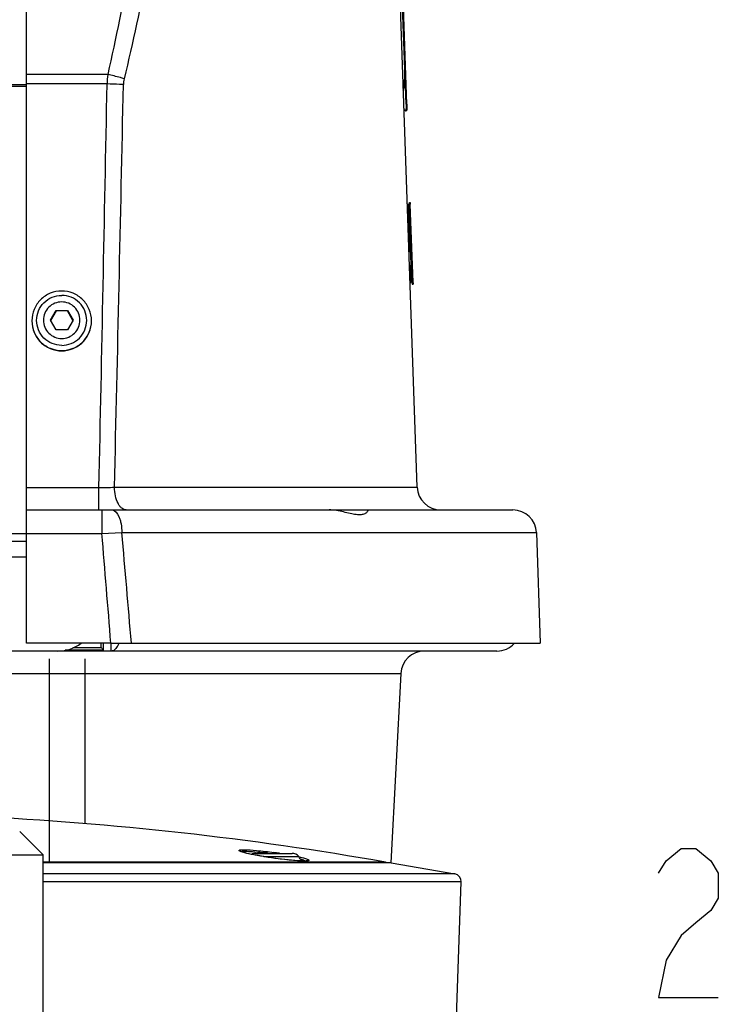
# Model space of a CAD drawing. Header units: millimetres. Extents: x 0 to 3360, y 0 to 2376.
# Tile 103 of 144: x 2934 to 3023, y 1051 to 1177. Entities that reach past the tile are written whole.
import ezdxf

# ---------------------------------------------------------------- set-up
doc = ezdxf.new("R2010")
doc.units = ezdxf.units.MM
doc.header["$LTSCALE"] = 184.8
doc.layers.get('0').update_dxf_attribs({"linetype": 'CONTINUOUS'})
for name, color, linetype in [('1_DESIGN', 7, 'CONTINUOUS'), ('2_SERVICE', 7, 'CONTINUOUS'), ('ASSY', 7, 'CONTINUOUS'), ('CHAMFER', 7, 'CONTINUOUS'), ('DRAFT', 7, 'CONTINUOUS'), ('DRIV_DIM', 7, 'CONTINUOUS'), ('ROUND', 7, 'CONTINUOUS')]:
    doc.layers.add(name, color=color, linetype=linetype)

msp = doc.modelspace()

# ---------------------------------------------------------------- linework, layer by layer
at = {"color": 7, "linetype": 'CONTINUOUS'}
for p, q in [((2934.56189, 1168.33671), (2934.56189, 1287.02288)), ((2982.94535, 1165.76726), (2981.60944, 1204.02288)), ((2983.04541, 1165.76726), (2981.7095, 1204.02288)), ((2982.94535, 1165.76726), (2982.94543, 1165.76514)), ((2982.85962, 1164.9184), (2982.9597, 1164.9184)), ((2983.17578, 1153.02288), (2983.36265, 1153.02288)), ((2983.7396, 1143.02288), (2983.38281, 1153.24012)), ((2983.38281, 1153.24012), (2983.48287, 1153.24012)), ((2983.3904, 1153.02288), (2983.49046, 1153.02288)), ((2983.48287, 1153.24012), (2983.49034, 1153.02637)), ((2983.83966, 1143.02288), (2983.49046, 1153.02288)), ((2983.29656, 1152.28984), (2983.29243, 1152.37923)), ((2983.40469, 1152.29478), (2983.40244, 1152.39028)), ((2983.42263, 1151.6158), (2983.41561, 1151.86764)), ((2983.42746, 1151.45063), (2983.42263, 1151.6158)), ((2983.4308, 1151.33953), (2983.42746, 1151.45063)), ((2983.31814, 1150.40247), (2983.30663, 1150.64677)), ((2983.34624, 1151.20719), (2983.3454, 1151.2257)), ((2983.35004, 1151.12391), (2983.34624, 1151.20719)), ((2983.37484, 1150.57796), (2983.37159, 1150.64974)), ((2983.40072, 1150.00428), (2983.39431, 1150.14678)), ((2983.43408, 1151.23264), (2983.4308, 1151.33953)), ((2983.43465, 1151.2142), (2983.43408, 1151.23264)), ((2983.43729, 1151.1302), (2983.43465, 1151.2142)), ((2983.44009, 1151.04214), (2983.43729, 1151.1302)), ((2983.45032, 1150.73023), (2983.44009, 1151.04214)), ((2983.45533, 1150.58235), (2983.45032, 1150.73023)), ((2983.45298, 1151.23062), (2983.55304, 1151.23062)), ((2983.46132, 1150.40916), (2983.45533, 1150.58235)), ((2983.47066, 1150.14632), (2983.46132, 1150.40916)), ((2983.47269, 1150.09048), (2983.47066, 1150.14632)), ((2983.44349, 1149.04763), (2983.43644, 1149.20611)), ((2983.47591, 1150.00285), (2983.47269, 1150.09048)), ((2983.49659, 1149.46598), (2983.49517, 1149.5016)), ((2983.50623, 1149.23039), (2983.49659, 1149.46598)), ((2983.50698, 1149.21259), (2983.50623, 1149.23039)), ((2983.50747, 1149.20084), (2983.50698, 1149.21259)), ((2983.51058, 1149.12694), (2983.50747, 1149.20084)), ((2983.51724, 1148.97166), (2983.51058, 1149.12694)), ((2983.52798, 1148.72843), (2983.51724, 1148.97166)), ((2983.42491, 1148.10824), (2983.41739, 1148.27143)), ((2983.4324, 1147.94539), (2983.42491, 1148.10824)), ((2983.43838, 1147.81504), (2983.4324, 1147.94539)), ((2983.49776, 1147.81791), (2983.49224, 1147.94389)), ((2983.53853, 1148.49716), (2983.52798, 1148.72843)), ((2983.55315, 1148.01916), (2983.55153, 1148.10973)), ((2983.55504, 1147.9202), (2983.55315, 1148.01916)), ((2983.55735, 1147.80824), (2983.55504, 1147.9202)), ((2983.56021, 1147.67933), (2983.55735, 1147.80824)), ((2983.47929, 1146.91969), (2983.38697, 1146.91969)), ((2983.51782, 1147.35874), (2983.5152, 1147.41895)), ((2983.52229, 1147.25608), (2983.51782, 1147.35874)), ((2983.52338, 1147.23094), (2983.52229, 1147.25608)), ((2983.52857, 1147.11147), (2983.52338, 1147.23094)), ((2983.54162, 1146.81061), (2983.53678, 1146.92221)), ((2983.56821, 1147.36096), (2983.56652, 1147.42421)), ((2983.57094, 1147.2615), (2983.56821, 1147.36096)), ((2983.57164, 1147.2363), (2983.57094, 1147.2615)), ((2983.5746, 1147.13173), (2983.57164, 1147.2363)), ((2983.57518, 1147.11175), (2983.5746, 1147.13173)), ((2983.58212, 1146.87781), (2983.57518, 1147.11175)), ((2983.58406, 1146.81437), (2983.58212, 1146.87781)), ((2983.59064, 1146.60546), (2983.58406, 1146.81437)), ((2983.59306, 1146.53036), (2983.59064, 1146.60546)), ((2983.60596, 1146.14516), (2983.59306, 1146.53036)), ((2983.56007, 1145.12743), (2983.42422, 1145.12743)), ((2983.57557, 1146.0221), (2983.57056, 1146.13901)), ((2983.61017, 1146.02356), (2983.60596, 1146.14516)), ((2983.61778, 1145.80831), (2983.61017, 1146.02356)), ((2983.62167, 1145.70015), (2983.61778, 1145.80831)), ((2983.6333, 1145.38451), (2983.62167, 1145.70015)), ((2983.63546, 1145.3271), (2983.6333, 1145.38451)), ((2983.64497, 1145.07957), (2983.63546, 1145.3271)), ((2983.57351, 1144.8269), (2983.56932, 1144.92071)), ((2983.57423, 1144.81056), (2983.57351, 1144.8269)), ((2983.60692, 1144.07522), (2983.60027, 1144.22542)), ((2983.62699, 1144.81302), (2983.62234, 1144.92319)), ((2983.65492, 1144.82917), (2983.64497, 1145.07957)), ((2983.65468, 1144.15432), (2983.65178, 1144.2236)), ((2983.65556, 1144.81335), (2983.65492, 1144.82917)), ((2983.65652, 1144.78985), (2983.65556, 1144.81335)), ((2983.66773, 1144.51918), (2983.65652, 1144.78985)), ((2983.67844, 1144.2705), (2983.66773, 1144.51918)), ((2983.68845, 1144.04586), (2983.67844, 1144.2705)), ((2983.69772, 1143.84433), (2983.68845, 1144.04586)), ((2983.46545, 1143.02288), (2983.56556, 1143.02288)), ((2983.65328, 1143.02288), (2983.64749, 1143.15481)), ((2983.65328, 1143.02288), (2983.83966, 1143.02288)), ((2983.7017, 1143.02288), (2983.69616, 1143.15702)), ((2983.74082, 1142.98811), (2983.74695, 1142.81242)), ((2983.74695, 1142.81242), (2983.84701, 1142.81242)), ((2983.84091, 1142.98733), (2983.84701, 1142.81242)), ((2945.46616, 1114.02288), (2978.05051, 1114.02288)), ((2978.06189, 1114.02288), (2996.57117, 1114.02288)), ((2978.06189, 1113.90779), (2978.06189, 1114.01586)), ((2945.33281, 1097.02288), (2934.56189, 1097.02288)), ((2936.71189, 1047.02288), (2936.71189, 1070.02288)), ((2981.06189, 1069.02288), (2936.71189, 1069.02288)), ((2981.06189, 1069.02288), (2989.15073, 1067.5966))]:
    msp.add_line(p, q, dxfattribs=at)
at = {"color": 9, "linetype": 'CONTINUOUS'}
for p, q in [((2944.93438, 1169.54984), (2934.56189, 1169.54984)), ((2944.84766, 1168.33671), (2934.56189, 1168.33671))]:
    msp.add_line(p, q, dxfattribs=at)
at = {"color": 7, "linetype": 'CONTINUOUS'}
for centre, radius, start, end in [((3126.86411, 1155.74819), 143.50098, 181.3789784, 181.5495794), ((3151.30755, 1156.19934), 167.94599, 182.114449, 182.2855805), ((3063.33341, 1149.52349), 79.79451, 181.3242989, 181.5075399), ((2908.06189, 657.89869), 417.51086, 80.0300642, 87.2540179)]:
    msp.add_arc(centre, radius, start, end, dxfattribs=at)
for centre, major_axis, ratio, start_param, end_param in [((2485.06189, 1115.40188), (0, 972.35208), 0.512661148, -1.536472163, -1.532095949), ((2485.06189, 1064.74365), (0, 975.79478), 0.512661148, -1.480865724, -1.480203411), ((2485.06189, 1064.73036), (0, 975.99041), 0.512661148, -1.480870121, -1.480207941), ((2485.06189, 1064.74365), (0, 975.79478), 0.512661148, 4.801132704, 4.802227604), ((2485.06189, 1064.73036), (0, 975.99041), 0.512661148, -1.481407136, -1.480957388), ((2485.06189, 1102.5634), (0, 1034.67134), 0.48206963, -1.527913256, -1.52430746), ((2485.06189, 1044.93212), (0, 1062.04561), 0.471478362, 4.809845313, 4.811861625), ((2485.06189, 1064.74365), (0, 975.79478), 0.512661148, -1.482645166, -1.482157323), ((2485.06189, 1064.74365), (0, 975.79478), 0.512661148, 4.800022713, 4.800466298), ((2485.06189, 1064.74365), (0, 975.79478), 0.512661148, -1.484130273, -1.48330919), ((2485.06189, 1064.74365), (0, 975.79478), 0.512661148, 4.797756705, 4.798892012), ((2485.06189, 1044.93212), (0, 1062.04561), 0.471478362, 4.808566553, 4.809413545), ((2485.06189, 1064.74365), (0, 975.79478), 0.512661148, -1.485968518, -1.485558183), ((2485.06189, 1064.74365), (0, 975.79478), 0.512661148, -1.486479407, -1.486284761), ((2485.06189, 1064.74365), (0, 975.79478), 0.512661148, 4.795900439, 4.796591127), ((2485.06189, 1100.94637), (0, 1048.3158), 0.47581607, -1.530648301, -1.528639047), ((2485.06189, 1100.93094), (0, 1048.52666), 0.47581607, -1.530641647, -1.528632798), ((2485.06189, 1046.55378), (0, 1052.28979), 0.475819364, -1.477180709, -1.476983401), ((2485.06189, 1064.74365), (0, 975.79478), 0.512661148, 4.794650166, 4.795780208), ((2485.06189, 1046.55378), (0, 1052.28979), 0.475819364, 4.805340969, 4.805899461), ((2485.06189, 1046.55378), (0, 1052.28979), 0.475819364, 4.804319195, 4.805197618), ((2485.06189, 1064.74365), (0, 975.79478), 0.512661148, 4.793930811, 4.794536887), ((2485.06189, 1064.74365), (0, 975.79478), 0.512661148, 4.792834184, 4.793859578)]:
    msp.add_ellipse(centre, major_axis=major_axis, ratio=ratio, start_param=start_param, end_param=end_param, dxfattribs=at)
for points, knots in [([(2982.6019, 1167.55506), (2982.66173, 1167.70388), (2982.73339, 1168.11673), (2982.78563, 1168.88273), (2982.79183, 1169.96078), (2982.77019, 1170.7834), (2982.75387, 1171.25063)], [0, 0, 0, 0, 0.12966579, 0.334540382, 0.62205557, 1, 1, 1, 1]), ([(2982.94543, 1165.76514), (2982.95107, 1165.60295), (2982.95437, 1165.34931), (2982.94305, 1165.09187), (2982.91957, 1165.0024)], [0, 0, 0, 0, 0.636955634, 1, 1, 1, 1]), ([(2983.04541, 1165.76726), (2983.04986, 1165.63981), (2983.05724, 1165.42627), (2983.04178, 1165.15287), (2983.03124, 1165.00071), (2982.98293, 1164.9184), (2982.9597, 1164.9184)], [0, 0, 0, 0, 0.438595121, 0.741117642, 0.920108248, 1, 1, 1, 1]), ([(2982.85962, 1164.9184), (2982.82689, 1164.9184), (2982.75365, 1165.01482), (2982.71224, 1165.09625), (2982.68327, 1165.15788)], [0, 0, 0, 0, 0.324552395, 1, 1, 1, 1]), ([(2982.91957, 1165.0024), (2982.91627, 1164.98983), (2982.90727, 1164.95796), (2982.88195, 1164.9184), (2982.85962, 1164.9184)], [0, 0, 0, 0, 0.367851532, 1, 1, 1, 1]), ([(2978.06189, 1113.90779), (2978.06189, 1113.83601), (2977.94634, 1113.66486), (2977.65295, 1113.48123), (2977.17104, 1113.37012), (2976.54313, 1113.40656), (2975.80449, 1113.56218), (2974.67608, 1113.84859), (2973.77022, 1114.02288), (2973.14786, 1114.02288)], [0, 0, 0, 0, 0.041692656, 0.108096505, 0.200814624, 0.32253086, 0.470977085, 0.638534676, 1, 1, 1, 1]), ([(2978.05051, 1114.02288), (2978.05342, 1114.02288), (2978.05886, 1114.0228), (2978.06189, 1114.01783), (2978.06189, 1114.01586)], [0, 0, 0, 0, 0.595905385, 1, 1, 1, 1])]:
    msp.add_open_spline(points, degree=3, knots=knots, dxfattribs=at)
at = {"layer": '1_DESIGN', "color": 7, "linetype": 'CONTINUOUS'}
for p, q in [((2937.61852, 1138.21728), (2938.3402, 1139.46556)), ((2938.3402, 1139.39753), (2937.63818, 1138.18326)), ((2938.3402, 1139.46556), (2938.3402, 1139.39753)), ((2938.3402, 1139.46556), (2939.78358, 1139.46556)), ((2939.78358, 1139.39753), (2938.3402, 1139.39753)), ((2939.78358, 1139.46556), (2939.78358, 1139.39753)), ((2939.78358, 1139.46556), (2940.50527, 1138.21728)), ((2940.4856, 1138.18326), (2939.78358, 1139.39753)), ((2938.3402, 1136.96899), (2937.61852, 1138.21728)), ((2940.50527, 1138.21728), (2939.78358, 1136.96899)), ((2939.78358, 1136.96899), (2938.3402, 1136.96899)), ((2963.75226, 1070.22288), (2968.41889, 1070.22288))]:
    msp.add_line(p, q, dxfattribs=at)
at = {"layer": '1_DESIGN', "color": 9, "linetype": 'CONTINUOUS'}
msp.add_line((2964.81028, 1069.80761), (2969.27983, 1069.80761), dxfattribs=at)
at = {"layer": '1_DESIGN', "color": 7, "linetype": 'CONTINUOUS'}
for centre, radius, start, end in [((2963.75226, 1069.12288), 1.1, 90, 117.3585453), ((2968.41893, 1069.12288), 1.1, 38.4975467, 90), ((2966.08559, 1067.26702), 4.08138, 29.1479791, 38.4975467)]:
    msp.add_arc(centre, radius, start, end, dxfattribs=at)
for points, knots in [([(2939.06189, 1141.93531), (2938.56769, 1141.93531), (2937.56867, 1141.73792), (2936.30562, 1140.8936), (2935.45974, 1139.63226), (2935.26189, 1138.63409), (2935.26189, 1138.14052)], [0, 0, 0, 0, 0.250158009, 0.500223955, 0.750158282, 1, 1, 1, 1]), ([(2942.86189, 1138.14052), (2942.86189, 1138.63409), (2942.66405, 1139.63226), (2941.81816, 1140.8936), (2940.55511, 1141.73792), (2939.55609, 1141.93531), (2939.06189, 1141.93531)], [0, 0, 0, 0, 0.249841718, 0.499776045, 0.749841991, 1, 1, 1, 1]), ([(2935.26189, 1138.14052), (2935.26189, 1137.64694), (2935.45974, 1136.64878), (2936.30562, 1135.38743), (2937.56867, 1134.54311), (2938.56769, 1134.34572), (2939.06189, 1134.34572)], [0, 0, 0, 0, 0.249841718, 0.499776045, 0.749841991, 1, 1, 1, 1]), ([(2939.06189, 1134.34572), (2939.55609, 1134.34572), (2940.55511, 1134.54311), (2941.81816, 1135.38743), (2942.66405, 1136.64878), (2942.86189, 1137.64694), (2942.86189, 1138.14052)], [0, 0, 0, 0, 0.250158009, 0.500223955, 0.750158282, 1, 1, 1, 1])]:
    msp.add_open_spline(points, degree=3, knots=knots, dxfattribs=at)
at = {"layer": '1_DESIGN', "color": 9, "linetype": 'CONTINUOUS'}
for points, knots in [([(2939.06189, 1135.00569), (2938.64647, 1135.00569), (2937.80672, 1135.17171), (2936.745, 1135.881), (2936.03397, 1136.94283), (2935.78452, 1138.19554), (2936.03397, 1139.44826), (2936.745, 1140.51008), (2937.80672, 1141.21937), (2938.64647, 1141.3854), (2939.06189, 1141.3854)], [0, 0, 0, 0, 0.125078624, 0.250111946, 0.375079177, 0.5, 0.624920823, 0.749888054, 0.874921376, 1, 1, 1, 1]), ([(2939.06189, 1135.00569), (2939.47731, 1135.00569), (2940.31707, 1135.17171), (2941.37878, 1135.881), (2942.08981, 1136.94283), (2942.33926, 1138.19554), (2942.08981, 1139.44826), (2941.37878, 1140.51008), (2940.31707, 1141.21937), (2939.47731, 1141.3854), (2939.06189, 1141.3854)], [0, 0, 0, 0, 0.125078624, 0.250111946, 0.375079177, 0.5, 0.624920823, 0.749888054, 0.874921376, 1, 1, 1, 1]), ([(2939.06189, 1140.54741), (2938.75844, 1140.54741), (2938.14501, 1140.42613), (2937.36944, 1139.90801), (2936.85004, 1139.13237), (2936.66784, 1138.21728), (2936.85004, 1137.30219), (2937.36944, 1136.52654), (2938.14501, 1136.00842), (2938.75844, 1135.88714), (2939.06189, 1135.88714)], [0, 0, 0, 0, 0.125078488, 0.250111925, 0.375079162, 0.5, 0.624920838, 0.749888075, 0.874921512, 1, 1, 1, 1]), ([(2939.06189, 1135.88714), (2939.36535, 1135.88714), (2939.97878, 1136.00842), (2940.75434, 1136.52654), (2941.27374, 1137.30219), (2941.45595, 1138.21728), (2941.27374, 1139.13237), (2940.75434, 1139.90801), (2939.97878, 1140.42613), (2939.36535, 1140.54741), (2939.06189, 1140.54741)], [0, 0, 0, 0, 0.125078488, 0.250111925, 0.375079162, 0.5, 0.624920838, 0.749888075, 0.874921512, 1, 1, 1, 1])]:
    msp.add_open_spline(points, degree=3, knots=knots, dxfattribs=at)
at = {"layer": '2_SERVICE', "color": 40, "linetype": 'CONTINUOUS'}
for p, q in [((2937.50676, 1069.02288), (2937.50676, 1095.02288)), ((2942.06189, 1074.02285), (2942.06189, 1095.02288))]:
    msp.add_line(p, q, dxfattribs=at)
at = {"layer": 'ASSY', "color": 7, "linetype": 'CONTINUOUS'}
for points, knots in [([(2935.2619, 1138.10214), (2935.2619, 1137.60856), (2935.45974, 1136.6104), (2936.30562, 1135.34905), (2937.56867, 1134.50473), (2938.56769, 1134.30734), (2939.06189, 1134.30734)], [0, 0, 0, 0, 0.2498415, 0.499775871, 0.749841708, 1, 1, 1, 1]), ([(2939.06189, 1134.30734), (2939.55609, 1134.30734), (2940.55511, 1134.50473), (2941.81817, 1135.34905), (2942.66405, 1136.6104), (2942.86189, 1137.60856), (2942.86189, 1138.10214)], [0, 0, 0, 0, 0.250158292, 0.500224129, 0.7501585, 1, 1, 1, 1])]:
    msp.add_open_spline(points, degree=3, knots=knots, dxfattribs=at)
at = {"layer": 'CHAMFER', "color": 7, "linetype": 'CONTINUOUS'}
for p, q in [((2944.15474, 1096.4152), (2940.46332, 1096.4152)), ((2944.06189, 1097.02288), (2944.06189, 1096.51489)), ((2944.36189, 1097.02288), (2944.36189, 1096.12545)), ((2944.36189, 1096.12545), (2939.51492, 1096.12545)), ((2933.71189, 1073.02288), (2936.71189, 1070.02288)), ((2879.41189, 1070.02288), (2936.71189, 1070.02288))]:
    msp.add_line(p, q, dxfattribs=at)
msp.add_arc((2982.76729, 1132.4694), 52.82835, 222.8898615, 223.0376158, dxfattribs=at)
msp.add_open_spline([(2944.15474, 1096.4152), (2944.22008, 1096.31607), (2944.28964, 1096.21966), (2944.36189, 1096.12545)], degree=3, dxfattribs=at)
at = {"layer": 'DRAFT', "color": 7, "linetype": 'CONTINUOUS'}
msp.add_line((2987.37177, 991.98798), (2989.97648, 1066.57689), dxfattribs=at)
at = {"layer": 'DRIV_DIM', "color": 2, "linetype": 'CONTINUOUS'}
msp.add_lwpolyline([(3015.14534, 1067.68446), (3016.09526, 1069.26776), (3017.99531, 1070.85107), (3019.89536, 1070.85107), (3021.79541, 1069.26776), (3022.74533, 1067.68446), (3022.74533, 1064.51774), (3021.79541, 1062.93444), (3019.89536, 1061.35113), (3017.99531, 1059.76772), (3016.09526, 1056.60111), (3015.14534, 1051.85109), (3022.74533, 1051.85109)], dxfattribs=at)
at = {"layer": 'ROUND', "color": 7, "linetype": 'CONTINUOUS'}
for p, q in [((2984.36713, 1116.91818), (2978.66387, 1280.23834)), ((2934.56189, 1097.02288), (2934.56189, 1168.33671)), ((2934.56189, 1114.02288), (2945.46616, 1114.02288)), ((2928.06189, 1110.02288), (2934.56189, 1110.02288)), ((2999.56934, 1111.12758), (3000.06189, 1097.02288)), ((2945.33281, 1097.02288), (3000.06189, 1097.02288)), ((2994.52944, 1096.02288), (2926.06189, 1096.02288)), ((2982.284, 1093.17989), (2981.01811, 1069.02517)), ((2970.0094, 1069.24778), (2969.93943, 1069.24739)), ((2970.13245, 1069.25078), (2970.0094, 1069.24778))]:
    msp.add_line(p, q, dxfattribs=at)
at = {"layer": 'ROUND', "color": 9, "linetype": 'CONTINUOUS'}
for p, q in [((2927.15502, 1168.04532), (2934.56189, 1168.04532)), ((2927.35364, 1168.28795), (2934.56189, 1168.28795)), ((2934.56189, 1116.86587), (2943.81212, 1116.86587)), ((2943.81212, 1114.02288), (2943.81212, 1116.86587)), ((2945.79136, 1116.91818), (2984.36713, 1116.91818)), ((2944.19047, 1114.02288), (2944.19047, 1111.02288)), ((2934.56189, 1110.97054), (2928.06189, 1110.97054)), ((2934.56189, 1111.02288), (2944.19047, 1111.02288)), ((2944.19047, 1111.02288), (2946.7332, 1111.12758)), ((2946.7332, 1111.12758), (2999.56934, 1111.12758)), ((2928.06189, 1108.02288), (2934.56189, 1108.02288)), ((2945.37995, 1096.02288), (2945.37995, 1097.02288)), ((2928.06189, 1093.17989), (2982.284, 1093.17989)), ((2965.28995, 1070.24455), (2965.36453, 1070.23471)), ((2965.36453, 1070.23471), (2965.44466, 1070.22401)), ((2966.80861, 1070.22896), (2966.8405, 1070.22405)), ((2980.34613, 1069.10461), (2936.71189, 1069.10461)), ((2989.15073, 1067.5966), (2936.71189, 1067.5966)), ((2989.97648, 1066.57689), (2936.71189, 1066.57689))]:
    msp.add_line(p, q, dxfattribs=at)
at = {"layer": 'ROUND', "color": 7, "linetype": 'CONTINUOUS'}
for points in [[(2969.93922, 1069.24739), (2969.61086, 1069.2539), (2969.12857, 1069.27897), (2968.59735, 1069.3195), (2968.03897, 1069.37211), (2967.47034, 1069.43382), (2966.90417, 1069.50214), (2966.3506, 1069.57494), (2965.8174, 1069.65041), (2965.31011, 1069.72709), (2964.83289, 1069.80376), (2964.38882, 1069.87937), (2963.97983, 1069.95311), (2963.60685, 1070.02432), (2963.26999, 1070.09255), (2962.96881, 1070.15748), (2962.70261, 1070.21885), (2962.47061, 1070.27647), (2962.27273, 1070.32996), (2962.109, 1070.37881), (2961.97917, 1070.42243), (2961.88295, 1070.45992), (2961.82067, 1070.48932), (2961.8145, 1070.4927)], [(2970.40661, 1069.28052), (2970.41112, 1069.28296), (2970.40355, 1069.28053), (2970.36948, 1069.2726), (2970.31219, 1069.26392), (2970.23319, 1069.25635), (2970.13245, 1069.25078)]]:
    msp.add_lwpolyline(points, dxfattribs=at)
at = {"layer": 'ROUND', "color": 9, "linetype": 'CONTINUOUS'}
for centre, radius, start, end in [((2954.97782, 1168.22228), 10.1308, 172.4701871, 179.3527636), ((2950.45763, 1168.18943), 3.52538, 166.793488, 178.7396743), ((-15832.73415, 1520.37885), 18780.88157, 358.768887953, 358.925944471), ((-15519.25564, 1553.17676), 18470.19984, 358.646571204, 358.80589796), ((2942.32623, 1210.55306), 93.69898, 270.9086393, 272.1193643), ((-3847.0267, 549.84573), 6814.36355, 4.605672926, 4.723777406), ((-3263.33329, 568.52588), 6233.72621, 4.863389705, 4.99351073), ((2962.46408, 1071.96026), 1.61616, 247.2622745, 247.8347583), ((2962.00837, 1070.1277), 0.34148, 106.6556386, 108.257324), ((2959.3427, 1024.94299), 45.69027, 82.5208988, 83.3261128), ((2958.34598, 1015.13462), 55.74049, 81.267479, 82.0018825), ((2969.96928, 1076.2524), 7.00796, 269.7863911, 269.9982102)]:
    msp.add_arc(centre, radius, start, end, dxfattribs=at)
at = {"layer": 'ROUND', "color": 7, "linetype": 'CONTINUOUS'}
for centre, radius, start, end in [((2987.36531, 1117.02288), 3, 182, 270), ((2996.57117, 1111.02288), 3, 2, 90), ((2938.56189, 1101.02288), 5, 270, 306.7938615), ((2994.52944, 1099.02288), 3, 270, 318.0973362), ((2985.27989, 1093.02288), 3, 90, 177), ((2980.31151, 1068.90763), 0.2, 35.603112, 80.0300642), ((2988.97709, 1066.61179), 1, 358, 80)]:
    msp.add_arc(centre, radius, start, end, dxfattribs=at)
at = {"layer": 'ROUND', "color": 9, "linetype": 'CONTINUOUS'}
for points, knots in [([(2961.14683, 1282.77539), (2959.44741, 1263.78005), (2956.34153, 1235.32501), (2950.58179, 1197.6095), (2946.9887, 1178.86532), (2944.93438, 1169.54984)], [0, 0, 0, 0, 0.499924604, 0.749940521, 1, 1, 1, 1]), ([(2964.33627, 1282.2204), (2962.50161, 1263.21113), (2959.1647, 1234.73984), (2953.02083, 1197.02814), (2949.20301, 1178.29775), (2947.02548, 1168.99484)], [0, 0, 0, 0, 0.499886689, 0.74991121, 1, 1, 1, 1]), ([(2947.02548, 1168.99484), (2946.86451, 1169.04738), (2946.1751, 1169.2599), (2945.47419, 1169.43438), (2944.93438, 1169.54984)], [0, 0, 0, 0, 0.234743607, 1, 1, 1, 1]), ([(2946.9331, 1168.26697), (2946.7711, 1168.27518), (2946.07627, 1168.30685), (2945.38092, 1168.32673), (2944.84766, 1168.33671)], [0, 0, 0, 0, 0.23320262, 1, 1, 1, 1]), ([(2947.27382, 1114.02288), (2947.07479, 1114.02288), (2946.75449, 1114.17119), (2946.44524, 1114.51388), (2946.13483, 1115.02419), (2945.87435, 1115.83883), (2945.79782, 1116.54399), (2945.79136, 1116.91818)], [0, 0, 0, 0, 0.170591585, 0.275230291, 0.395664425, 0.679215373, 1, 1, 1, 1]), ([(2945.46616, 1114.02288), (2945.8723, 1114.02288), (2946.28649, 1113.40127), (2946.51567, 1112.73387), (2946.67951, 1112.04501), (2946.72768, 1111.50114), (2946.7332, 1111.12758)], [0, 0, 0, 0, 0.367132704, 0.507214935, 0.662283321, 1, 1, 1, 1]), ([(2946.34356, 1097.01914), (2946.28737, 1096.87405), (2946.14176, 1096.56385), (2945.84853, 1096.16559), (2945.52232, 1096.02288), (2945.37995, 1096.02288)], [0, 0, 0, 0, 0.321055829, 0.706233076, 1, 1, 1, 1]), ([(2961.83941, 1070.4697), (2961.80406, 1070.48452), (2961.7471, 1070.51288), (2961.68111, 1070.54957), (2961.65141, 1070.60599), (2961.70441, 1070.64583), (2961.78106, 1070.66361), (2961.90344, 1070.68194), (2962.06619, 1070.6909), (2962.18938, 1070.69291), (2962.25774, 1070.69291)], [0, 0, 0, 0, 0.136028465, 0.223765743, 0.272331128, 0.324962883, 0.419639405, 0.563587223, 0.757437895, 1, 1, 1, 1]), ([(2962.67813, 1070.22284), (2962.59079, 1070.24375), (2962.31348, 1070.31354), (2962.03619, 1070.38943), (2961.85434, 1070.46354)], [0, 0, 0, 0, 0.313801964, 1, 1, 1, 1]), ([(2961.9105, 1070.45486), (2961.97231, 1070.47338), (2962.13867, 1070.49089), (2962.30384, 1070.49517), (2962.40499, 1070.49517)], [0, 0, 0, 0, 0.389488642, 1, 1, 1, 1]), ([(2962.25774, 1070.69291), (2962.80203, 1070.6929), (2964.08773, 1070.58831), (2965.36578, 1070.43634), (2966.10174, 1070.3329)], [0, 0, 0, 0, 0.422754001, 1, 1, 1, 1]), ([(2962.40499, 1070.49517), (2962.725, 1070.49516), (2963.4762, 1070.44944), (2964.22399, 1070.37375), (2964.65273, 1070.32365)], [0, 0, 0, 0, 0.425739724, 1, 1, 1, 1]), ([(2969.1808, 1069.27413), (2968.05962, 1069.34552), (2966.35735, 1069.55541), (2964.19342, 1069.90331), (2963.1445, 1070.11119), (2962.67813, 1070.22284)], [0, 0, 0, 0, 0.512513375, 0.781230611, 1, 1, 1, 1]), ([(2969.94315, 1069.24448), (2969.88802, 1069.24469), (2969.6337, 1069.24854), (2969.3796, 1069.26148), (2969.1808, 1069.27413)], [0, 0, 0, 0, 0.216791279, 1, 1, 1, 1]), ([(2969.31873, 1069.76902), (2969.4465, 1069.74022), (2969.68118, 1069.68491), (2969.99868, 1069.60077), (2970.2478, 1069.52349), (2970.40947, 1069.4618), (2970.50046, 1069.41423), (2970.54051, 1069.38533), (2970.56608, 1069.35772), (2970.56417, 1069.3095), (2970.47215, 1069.27804), (2970.40757, 1069.26729), (2970.36, 1069.26169)], [0, 0, 0, 0, 0.250906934, 0.461824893, 0.629145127, 0.750267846, 0.793195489, 0.824645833, 0.845884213, 0.861388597, 0.908227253, 1, 1, 1, 1]), ([(2969.51267, 1069.48035), (2969.54018, 1069.47309), (2969.64249, 1069.44568), (2969.7444, 1069.41668), (2969.81852, 1069.39413)], [0, 0, 0, 0, 0.268580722, 1, 1, 1, 1]), ([(2969.81852, 1069.39413), (2969.84802, 1069.38516), (2969.95085, 1069.35298), (2970.05284, 1069.31773), (2970.12408, 1069.28869)], [0, 0, 0, 0, 0.286140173, 1, 1, 1, 1]), ([(2970.36, 1069.26169), (2970.33361, 1069.25859), (2970.20363, 1069.24674), (2970.07298, 1069.24443), (2969.96906, 1069.24443)], [0, 0, 0, 0, 0.203598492, 1, 1, 1, 1])]:
    msp.add_open_spline(points, degree=3, knots=knots, dxfattribs=at)
msp.add_open_spline([(2970.12408, 1069.28869), (2970.15203, 1069.27729), (2970.17975, 1069.26526), (2970.2069, 1069.25206)], degree=3, dxfattribs=at)

doc.saveas('drawing.dxf')
